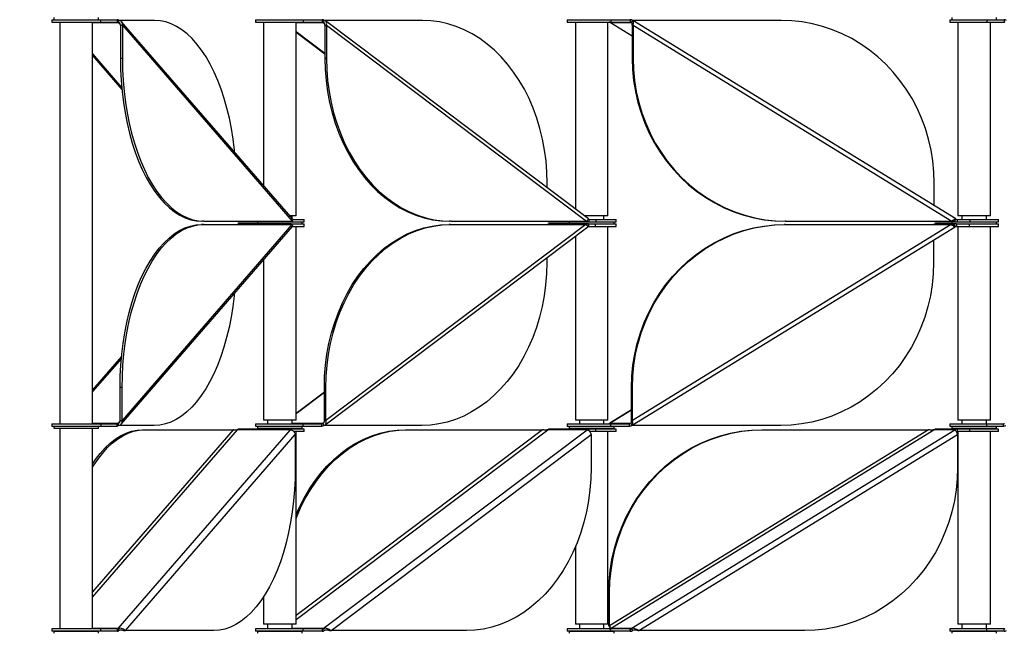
# Model space of a CAD drawing. Header units: millimetres. Extents: x 5 to 415, y 2 to 292.
# Tile 7 of 82: x 74 to 98, y 165 to 180. Entities that reach past the tile are written whole.
import ezdxf

# ---------------------------------------------------------------- set-up
doc = ezdxf.new("R2010")
doc.units = ezdxf.units.MM
doc.layers.add('CONTORNI', color=7, linetype='Continuous', lineweight=35)
doc.styles.add('SLDTEXTSTYLE1', font='TXT', dxfattribs={"width": 0.7})
doc.dimstyles.new('SLDDIMSTYLE0', dxfattribs={"dimtxt": 3.351389, "dimasz": 2, "dimexe": 0, "dimexo": 0.0625, "dimgap": 0.837847, "dimtad": 1, "dimdec": 1, "dimlfac": 20, "dimrnd": 1e-09, "dimzin": 12, "dimdsep": 46, "dimtxsty": 'SLDTEXTSTYLE1', "dimsah": 1, "dimcen": 0.09, "dimadec": 0, "dimazin": 3, "dimtfac": 1, "dimtdec": 1, "dimtofl": 0, "dimtmove": 0, "dimatfit": 3, "dimfxl": 0, "dimfrac": 2, "dimtolj": 1, "dimtzin": 12, "dimarcsym": 0})

# ---------------------------------------------------------------- blocks, each defined once
blk = doc.blocks.new('_D')
at = {"layer": 'CONTORNI', "color": 7}
for p, q in [((74.138, 245.707), (62.013, 245.707)), ((63.013, 245.707), (63.013, 153.892)), ((72.013, 153.892), (62.013, 153.892))]:
    blk.add_line(p, q, dxfattribs=at)
for points in [[(63.013, 245.707), (62.763, 243.707), (63.263, 243.707)], [(63.013, 153.892), (63.263, 155.892), (62.763, 155.892)]]:
    blk.add_solid(points, dxfattribs=at)
at = {"layer": 'CONTORNI', "color": 7, "insert": (59.602, 195.488), "char_height": 2.6458, "attachment_point": 1, "rotation": 90, "style": 'SLDTEXTSTYLE1'}
blk.add_mtext('1836,3', dxfattribs=at)

msp = doc.modelspace()

# ---------------------------------------------------------------- linework, layer by layer
at = {"color": 7, "linetype": 'Continuous', "lineweight": 25}
for p, q in [((74.9131, 180.2396), (74.9131, 180.1796)), ((74.9131, 180.2396), (76.1131, 180.2396)), ((74.9631, 180.2896), (74.9631, 180.2396)), ((76.0631, 180.2396), (76.0631, 180.2896)), ((76.1131, 180.1796), (76.1131, 180.2396)), ((76.1131, 180.2396), (76.5209, 180.2396)), ((76.5209, 180.2396), (76.5209, 180.1796)), ((76.5297, 180.2396), (76.5209, 180.2396)), ((76.5297, 180.2396), (76.5297, 180.1796)), ((79.9151, 180.2396), (79.9151, 180.1796)), ((79.9151, 180.2396), (81.0845, 180.2396)), ((81.0845, 180.2396), (81.0845, 180.1796)), ((81.0845, 180.2396), (81.5529, 180.2396)), ((81.5529, 180.2396), (81.5529, 180.1796)), ((81.5594, 180.2396), (81.5529, 180.2396)), ((81.5594, 180.2396), (81.5594, 180.1796)), ((87.5765, 180.2396), (87.5765, 180.1796)), ((87.5765, 180.2396), (88.6469, 180.2396)), ((88.6469, 180.2396), (88.6469, 180.1796)), ((88.6469, 180.2396), (89.114, 180.2396)), ((89.1192, 180.2396), (89.1192, 180.1796)), ((89.1226, 180.2396), (89.1192, 180.2396)), ((89.1226, 180.2396), (89.1226, 180.1796)), ((96.9737, 180.2396), (96.9737, 180.1796)), ((96.9737, 180.2396), (97.8884, 180.2396)), ((97.0237, 180.2896), (97.0237, 180.2396)), ((97.8884, 180.2396), (97.8884, 180.1796)), ((97.8884, 180.2396), (98.3076, 180.2396)), ((98.1237, 180.2396), (98.1237, 180.2896)), ((98.3076, 180.2396), (98.3076, 180.1796)), ((74.9131, 180.1796), (76.1131, 180.1796)), ((75.1131, 180.1796), (75.1131, 170.3147)), ((75.9131, 170.3147), (75.9131, 180.1796)), ((75.9131, 180.1716), (76.5447, 180.1716)), ((76.1131, 180.1796), (76.5209, 180.1796)), ((76.5297, 180.1796), (76.5209, 180.1796)), ((76.5597, 180.2235), (76.5447, 180.1716)), ((76.5447, 180.1716), (76.596, 180.1124)), ((77.4388, 180.2235), (76.5597, 180.2235)), ((76.5966, 180.1023), (76.6486, 180.1023)), ((76.5966, 180.1023), (76.5966, 179.2882)), ((80.8307, 175.3384), (76.6272, 180.1903)), ((76.6486, 180.1023), (80.8193, 175.2882)), ((76.6486, 180.1023), (76.6486, 179.2882)), ((79.9151, 180.1796), (81.0845, 180.1796)), ((80.1151, 180.1796), (80.1151, 176.1644)), ((80.9151, 175.4221), (80.9151, 180.1796)), ((80.9151, 180.1716), (81.5824, 180.1716)), ((81.0845, 180.1796), (81.5529, 180.1796)), ((81.5594, 180.1796), (81.5529, 180.1796)), ((81.6053, 180.2235), (81.5824, 180.1716)), ((81.5824, 180.1716), (81.6133, 180.1482)), ((84.0184, 180.2235), (81.6053, 180.2235)), ((81.6209, 180.1023), (81.6595, 180.1023)), ((81.6209, 180.1023), (81.6209, 179.2882)), ((88.0944, 175.3452), (81.6374, 180.211)), ((81.6595, 180.1023), (88.0477, 175.2882)), ((81.6595, 180.1023), (81.6595, 179.2882)), ((87.5765, 180.1796), (88.6469, 180.1796)), ((87.7765, 180.1796), (87.7765, 175.5847)), ((88.5765, 175.4221), (88.5765, 180.1796)), ((88.6379, 180.1716), (89.1508, 180.1716)), ((88.6425, 180.1694), (88.6379, 180.1716)), ((88.6379, 180.1716), (89.1713, 179.8438)), ((88.6411, 180.1673), (89.1713, 179.8415)), ((88.6469, 180.1796), (89.114, 180.1796)), ((89.1226, 180.1796), (89.1192, 180.1796)), ((89.179, 180.2235), (89.1508, 180.1716)), ((89.1508, 180.1716), (89.159, 180.1666)), ((89.1713, 180.1023), (89.1919, 180.1023)), ((89.1713, 180.1023), (89.1713, 179.2882)), ((92.8351, 180.2235), (89.179, 180.2235)), ((97.1241, 175.3444), (89.1887, 180.2199)), ((89.1919, 180.1023), (97.0274, 175.2882)), ((89.1919, 180.1023), (89.1919, 179.2882)), ((96.9737, 180.1796), (97.8884, 180.1796)), ((97.1737, 180.1796), (97.1737, 175.4221)), ((97.8884, 180.1796), (98.3076, 180.1796)), ((97.9737, 175.4221), (97.9737, 180.1796)), ((80.9151, 179.9479), (81.6209, 179.416)), ((80.9151, 179.9362), (81.6209, 179.4043)), ((75.9131, 179.4013), (76.6286, 178.5754)), ((75.9131, 179.3566), (76.6334, 178.5253)), ((76.6486, 179.2882), (76.5966, 179.2882)), ((81.6595, 179.2882), (81.6209, 179.2882)), ((89.1919, 179.2882), (89.1713, 179.2882)), ((87.083, 176.1074), (87.083, 176.2235)), ((96.5939, 175.6702), (96.5939, 176.2235)), ((80.8673, 175.4221), (80.7581, 175.4221)), ((80.8151, 175.3564), (80.8151, 175.4221)), ((80.9151, 175.4221), (80.8673, 175.4221)), ((88.5287, 175.4221), (87.9923, 175.4221)), ((88.4765, 175.3321), (88.4765, 175.4221)), ((88.5765, 175.4221), (88.5287, 175.4221)), ((97.9259, 175.4221), (97.1737, 175.4221)), ((97.2737, 175.4221), (97.2737, 175.3321)), ((97.8737, 175.3321), (97.8737, 175.4221)), ((97.9737, 175.4221), (97.9259, 175.4221)), ((76.6191, 170.304), (80.8226, 175.1559)), ((80.8113, 175.2061), (76.6405, 170.392)), ((78.6413, 175.2061), (78.5894, 175.2061)), ((78.6494, 175.2882), (78.5974, 175.2882)), ((78.6413, 175.2061), (80.8113, 175.2061)), ((78.6494, 175.2882), (80.8193, 175.2882)), ((79.4985, 175.2222), (79.5073, 175.2222)), ((79.5066, 175.2721), (80.8054, 175.2721)), ((80.7887, 175.2222), (79.5073, 175.2222)), ((79.9651, 175.2721), (79.9651, 175.2222)), ((80.7887, 175.2222), (80.7974, 175.2222)), ((80.7974, 175.2222), (80.7974, 175.2061)), ((80.8, 175.2222), (81.1151, 175.2222)), ((80.8, 175.2222), (80.8, 175.2061)), ((80.8054, 175.2882), (80.8054, 175.2721)), ((80.8054, 175.2721), (80.8113, 175.2721)), ((80.8113, 175.2882), (80.8113, 175.2721)), ((80.8113, 175.2721), (81.1151, 175.2721)), ((80.8244, 175.1622), (81.1151, 175.1622)), ((80.8322, 175.3321), (81.1151, 175.3321)), ((80.9151, 170.4047), (80.9151, 175.1622)), ((81.0651, 175.2222), (81.0651, 175.2721)), ((81.1151, 175.2721), (81.1151, 175.3321)), ((81.1151, 175.1622), (81.1151, 175.2222)), ((81.6251, 170.2832), (88.082, 175.1491)), ((88.0354, 175.2061), (81.6472, 170.392)), ((84.7117, 175.2061), (84.6732, 175.2061)), ((84.724, 175.2882), (84.6855, 175.2882)), ((84.7117, 175.2061), (88.0354, 175.2061)), ((84.724, 175.2882), (88.0477, 175.2882)), ((87.1322, 175.2222), (87.1387, 175.2222)), ((88.0897, 175.2222), (87.1387, 175.2222)), ((87.1445, 175.2721), (88.1085, 175.2721)), ((87.6265, 175.2721), (87.6265, 175.2222)), ((88.0502, 175.2061), (88.0421, 175.1999)), ((88.0621, 175.1792), (88.0502, 175.2061)), ((88.0544, 175.2944), (88.0626, 175.2882)), ((88.0626, 175.2882), (88.0575, 175.2963)), ((88.0626, 175.2882), (88.0745, 175.3151)), ((88.0897, 175.2222), (88.0962, 175.2222)), ((88.0962, 175.2222), (88.0962, 175.1622)), ((88.0962, 175.2222), (88.2637, 175.2222)), ((88.0962, 175.1622), (88.2637, 175.1622)), ((88.1085, 175.3321), (88.1085, 175.2721)), ((88.1085, 175.3321), (88.2764, 175.3321)), ((88.1085, 175.2721), (88.2764, 175.2721)), ((88.2637, 175.2222), (88.2637, 175.1622)), ((88.2637, 175.2222), (88.7765, 175.2222)), ((88.2637, 175.1622), (88.7765, 175.1622)), ((88.2764, 175.3321), (88.2764, 175.2721)), ((88.2764, 175.3321), (88.7765, 175.3321)), ((88.2764, 175.2721), (88.7765, 175.2721)), ((88.5765, 170.4047), (88.5765, 175.1622)), ((88.7265, 175.2222), (88.7265, 175.2721)), ((88.7765, 175.2721), (88.7765, 175.3321)), ((88.7765, 175.1622), (88.7765, 175.2222)), ((89.1736, 170.2744), (97.109, 175.1499)), ((97.0123, 175.2061), (89.1768, 170.392)), ((92.9356, 175.2061), (92.9151, 175.2061)), ((92.9507, 175.2882), (92.9302, 175.2882)), ((92.9356, 175.2061), (97.0123, 175.2061)), ((92.9507, 175.2882), (97.0274, 175.2882)), ((96.6275, 175.2222), (96.631, 175.2222)), ((97.137, 175.2222), (96.631, 175.2222)), ((96.6426, 175.2721), (97.1556, 175.2721)), ((97.0841, 175.2061), (97.0153, 175.2061)), ((97.0237, 175.2721), (97.0237, 175.2222)), ((97.0274, 175.2882), (97.0992, 175.2882)), ((97.0841, 175.2061), (97.0695, 175.1971)), ((97.1123, 175.1541), (97.0841, 175.2061)), ((97.0859, 175.2964), (97.0992, 175.2882)), ((97.0992, 175.2882), (97.1274, 175.3402)), ((97.137, 175.2222), (97.1405, 175.2222)), ((97.1405, 175.2222), (97.1405, 175.1622)), ((97.1405, 175.1622), (97.4526, 175.1622)), ((97.1425, 175.2222), (97.4526, 175.2222)), ((97.1556, 175.3321), (97.1556, 175.2721)), ((97.1556, 175.3321), (97.4652, 175.3321)), ((97.1556, 175.2721), (97.4652, 175.2721)), ((97.1737, 175.1622), (97.1737, 170.4047)), ((97.4526, 175.2222), (97.4526, 175.1622)), ((97.4526, 175.2222), (98.1737, 175.2222)), ((97.4526, 175.1622), (98.1737, 175.1622)), ((97.4652, 175.3321), (97.4652, 175.2721)), ((97.4652, 175.3321), (98.1737, 175.3321)), ((97.4652, 175.2721), (98.1737, 175.2721)), ((97.9737, 170.4047), (97.9737, 175.1622)), ((98.1237, 175.2222), (98.1237, 175.2721)), ((98.1737, 175.2721), (98.1737, 175.3321)), ((98.1737, 175.1622), (98.1737, 175.2222)), ((87.7765, 174.9188), (87.7765, 170.4047)), ((96.5788, 174.8241), (96.5788, 174.2708)), ((80.1151, 174.3392), (80.1151, 170.4047)), ((87.0707, 174.3869), (87.0707, 174.2708)), ((76.6253, 171.969), (75.9131, 171.147)), ((76.6206, 171.9189), (75.9131, 171.1023)), ((76.6405, 171.2061), (76.5886, 171.2061)), ((76.5886, 170.392), (76.5886, 171.2061)), ((76.6405, 170.392), (76.6405, 171.2061)), ((81.6086, 171.0899), (80.9151, 170.5673)), ((81.6086, 171.0782), (80.9151, 170.5556)), ((81.6472, 171.2061), (81.6086, 171.2061)), ((81.6086, 170.392), (81.6086, 171.2061)), ((81.6472, 170.392), (81.6472, 171.2061)), ((89.1768, 171.2061), (89.1562, 171.2061)), ((89.1562, 170.392), (89.1562, 171.2061)), ((89.1768, 170.392), (89.1768, 171.2061)), ((89.1562, 170.6505), (88.6228, 170.3227)), ((89.1562, 170.6527), (88.626, 170.327)), ((74.9131, 170.3147), (74.9131, 170.2547)), ((74.9131, 170.3147), (76.1131, 170.3147)), ((76.5366, 170.3227), (75.9131, 170.3227)), ((76.1131, 170.3147), (76.1131, 170.2547)), ((76.1131, 170.3147), (76.5216, 170.3147)), ((76.5216, 170.2547), (76.5216, 170.3147)), ((76.5887, 170.3828), (76.5366, 170.3227)), ((76.5366, 170.3227), (76.5516, 170.2708)), ((76.5886, 170.392), (76.6405, 170.392)), ((79.9151, 170.3147), (79.9151, 170.2547)), ((79.9151, 170.3147), (81.0803, 170.3147)), ((80.5732, 170.4047), (80.1151, 170.4047)), ((80.2151, 170.4047), (80.2151, 170.3147)), ((80.9151, 170.4047), (80.5732, 170.4047)), ((80.8151, 170.3147), (80.8151, 170.4047)), ((81.57, 170.3227), (80.8151, 170.3227)), ((81.0803, 170.3147), (81.0803, 170.2547)), ((81.0803, 170.3147), (81.5471, 170.3147)), ((81.5471, 170.2547), (81.5471, 170.3147)), ((81.6014, 170.3464), (81.57, 170.3227)), ((81.57, 170.3227), (81.593, 170.2708)), ((81.6086, 170.392), (81.6472, 170.392)), ((87.5765, 170.3147), (87.5765, 170.2547)), ((87.5765, 170.3147), (88.6388, 170.3147)), ((88.2346, 170.4047), (87.7765, 170.4047)), ((87.8765, 170.4047), (87.8765, 170.3147)), ((88.5765, 170.4047), (88.2346, 170.4047)), ((88.4765, 170.3147), (88.4765, 170.4047)), ((88.6228, 170.3227), (88.6272, 170.3251)), ((89.1357, 170.3227), (88.6228, 170.3227)), ((88.6388, 170.3147), (88.6388, 170.2547)), ((88.6388, 170.3147), (89.1075, 170.3147)), ((89.1075, 170.2547), (89.1075, 170.3147)), ((89.1476, 170.33), (89.1357, 170.3227)), ((89.1357, 170.3227), (89.1639, 170.2708)), ((89.1562, 170.392), (89.1768, 170.392)), ((96.9737, 170.3147), (96.9737, 170.2547)), ((96.9737, 170.3147), (97.8774, 170.3147)), ((97.6318, 170.4047), (97.1737, 170.4047)), ((97.2737, 170.4047), (97.2737, 170.3147)), ((97.9737, 170.4047), (97.6318, 170.4047)), ((97.8737, 170.3147), (97.8737, 170.4047)), ((97.8774, 170.3147), (97.8774, 170.2547)), ((97.8774, 170.3147), (98.2915, 170.3147)), ((98.2915, 170.2547), (98.2915, 170.3147)), ((74.9131, 170.2547), (76.1131, 170.2547)), ((74.9631, 170.2547), (74.9631, 170.2047)), ((74.9631, 170.2047), (76.053, 170.2047)), ((75.1131, 170.2047), (75.1131, 165.2746)), ((75.9131, 165.2746), (75.9131, 170.2047)), ((75.9131, 166.0529), (79.4766, 170.166)), ((79.3646, 170.166), (75.9131, 166.1822)), ((76.053, 170.2047), (76.0631, 170.2047)), ((76.0631, 170.2047), (76.0631, 170.2547)), ((76.1131, 170.2547), (76.5216, 170.2547)), ((76.5447, 165.2827), (80.7754, 170.166)), ((77.4308, 170.2708), (76.5516, 170.2708)), ((77.1427, 170.166), (77.1946, 170.166)), ((77.1946, 170.166), (79.3646, 170.166)), ((80.7754, 170.166), (79.4766, 170.166)), ((80.8054, 170.1821), (79.5066, 170.1821)), ((79.9151, 170.2547), (81.0803, 170.2547)), ((79.9651, 170.2547), (79.9651, 170.2047)), ((79.9651, 170.2047), (80.9865, 170.2047)), ((80.1151, 170.2047), (80.1151, 170.1821)), ((80.8054, 170.1821), (80.8054, 170.1572)), ((80.8113, 170.1821), (80.8054, 170.1821)), ((81.1151, 170.1821), (80.8113, 170.1821)), ((80.8113, 170.1546), (80.8113, 170.1821)), ((81.1151, 170.1221), (80.8533, 170.1221)), ((80.9151, 170.1821), (80.9151, 170.2047)), ((80.9151, 165.5063), (87.0985, 170.166)), ((86.968, 170.166), (80.9151, 165.6046)), ((80.9151, 165.3871), (80.9151, 170.1221)), ((80.9865, 170.2047), (81.0651, 170.2047)), ((81.0651, 170.2047), (81.0651, 170.2547)), ((81.0803, 170.2547), (81.5471, 170.2547)), ((81.1151, 170.1221), (81.1151, 170.1821)), ((81.5824, 165.2827), (88.0626, 170.166)), ((84.0061, 170.2708), (81.593, 170.2708)), ((83.6058, 170.166), (83.6444, 170.166)), ((83.6444, 170.166), (86.968, 170.166)), ((88.0626, 170.166), (87.0985, 170.166)), ((88.1085, 170.1821), (87.1445, 170.1821)), ((87.5765, 170.2547), (88.6388, 170.2547)), ((87.6265, 170.2547), (87.6265, 170.2047)), ((87.6265, 170.2047), (88.5226, 170.2047)), ((87.7765, 170.2047), (87.7765, 170.1821)), ((88.1085, 170.1821), (88.1085, 170.1377)), ((88.2764, 170.1821), (88.1085, 170.1821)), ((88.2764, 170.1221), (88.1184, 170.1221)), ((88.2764, 170.1221), (88.2764, 170.1821)), ((88.7765, 170.1821), (88.2764, 170.1821)), ((88.7765, 170.1221), (88.2764, 170.1221)), ((88.5226, 170.2047), (88.7265, 170.2047)), ((88.5765, 170.1821), (88.5765, 170.2047)), ((88.5765, 165.3871), (88.5765, 170.1221)), ((96.453, 170.166), (88.6174, 165.352)), ((88.6379, 165.2827), (96.5863, 170.166)), ((88.6388, 170.2547), (89.1075, 170.2547)), ((88.7265, 170.2047), (88.7265, 170.2547)), ((88.7765, 170.1221), (88.7765, 170.1821)), ((89.1508, 165.2827), (97.0992, 170.166)), ((92.8199, 170.2708), (89.1639, 170.2708)), ((92.3557, 170.166), (92.3763, 170.166)), ((92.3763, 170.166), (96.453, 170.166)), ((97.0992, 170.166), (96.5863, 170.166)), ((97.1556, 170.1821), (96.6426, 170.1821)), ((96.9737, 170.2547), (97.8774, 170.2547)), ((97.0237, 170.2547), (97.0237, 170.2047)), ((97.0237, 170.2047), (97.7528, 170.2047)), ((97.1556, 170.1821), (97.1556, 170.1221)), ((97.4652, 170.1821), (97.1556, 170.1821)), ((97.4652, 170.1221), (97.1556, 170.1221)), ((97.1737, 170.2047), (97.1737, 170.1821)), ((97.1737, 170.1221), (97.1737, 165.3871)), ((97.4652, 170.1221), (97.4652, 170.1821)), ((98.1737, 170.1821), (97.4652, 170.1821)), ((98.1737, 170.1221), (97.4652, 170.1221)), ((97.7528, 170.2047), (98.1237, 170.2047)), ((97.8774, 170.2547), (98.2915, 170.2547)), ((97.9737, 170.1821), (97.9737, 170.2047)), ((97.9737, 165.3871), (97.9737, 170.1221)), ((98.1237, 170.2047), (98.1237, 170.2547)), ((98.1737, 170.1221), (98.1737, 170.1821)), ((76.7236, 165.2307), (80.8944, 170.0448)), ((80.8944, 170.0448), (80.8944, 169.2307)), ((81.7744, 165.2307), (88.1627, 170.0448)), ((88.1627, 170.0448), (88.1627, 169.2307)), ((89.3328, 165.2307), (97.1684, 170.0448)), ((97.1684, 170.0448), (97.1684, 169.2307)), ((87.7765, 167.2869), (87.7765, 165.3871)), ((80.1151, 166.0627), (80.1151, 165.3871)), ((88.5969, 166.166), (88.6174, 166.166)), ((88.5969, 165.352), (88.5969, 166.166)), ((88.6174, 165.352), (88.6174, 166.166)), ((74.9131, 165.2746), (74.9131, 165.2146)), ((76.1131, 165.2746), (74.9131, 165.2746)), ((76.5447, 165.2827), (75.9131, 165.2827)), ((76.1131, 165.2146), (76.1131, 165.2746)), ((76.5209, 165.2746), (76.1131, 165.2746)), ((76.5209, 165.2746), (76.5209, 165.2146)), ((76.5209, 165.2746), (76.5297, 165.2746)), ((76.5297, 165.2146), (76.5297, 165.2746)), ((76.5447, 165.2827), (76.5597, 165.2307)), ((76.6717, 165.2307), (76.7236, 165.2307)), ((78.8936, 165.2307), (76.7236, 165.2307)), ((79.9151, 165.2746), (79.9151, 165.2146)), ((81.0845, 165.2746), (79.9151, 165.2746)), ((80.7672, 165.3871), (80.1151, 165.3871)), ((80.2151, 165.3871), (80.2151, 165.2746)), ((80.9151, 165.3871), (80.7672, 165.3871)), ((80.8151, 165.2746), (80.8151, 165.3871)), ((81.5824, 165.2827), (80.8151, 165.2827)), ((81.0845, 165.2146), (81.0845, 165.2746)), ((81.5529, 165.2746), (81.0845, 165.2746)), ((81.5529, 165.2746), (81.5529, 165.2146)), ((81.5529, 165.2746), (81.5594, 165.2746)), ((81.5594, 165.2146), (81.5594, 165.2746)), ((81.5824, 165.2827), (81.6053, 165.2307)), ((81.7358, 165.2307), (81.7744, 165.2307)), ((85.0981, 165.2307), (81.7744, 165.2307)), ((87.5765, 165.2746), (87.5765, 165.2146)), ((88.6469, 165.2746), (87.5765, 165.2746)), ((88.4287, 165.3871), (87.7765, 165.3871)), ((87.8765, 165.3871), (87.8765, 165.2746)), ((88.5765, 165.3871), (88.4287, 165.3871)), ((88.4765, 165.2746), (88.4765, 165.3871)), ((88.6174, 165.352), (88.5969, 165.352)), ((89.1508, 165.2827), (88.6379, 165.2827)), ((88.6469, 165.2146), (88.6469, 165.2746)), ((89.1153, 165.2746), (88.6469, 165.2746)), ((89.1192, 165.2746), (89.1192, 165.2146)), ((89.1192, 165.2746), (89.1226, 165.2746)), ((89.1226, 165.2146), (89.1226, 165.2746)), ((89.1508, 165.2827), (89.179, 165.2307)), ((89.3123, 165.2307), (89.3328, 165.2307)), ((93.4095, 165.2307), (89.3328, 165.2307)), ((96.9737, 165.2746), (96.9737, 165.2146)), ((97.8884, 165.2746), (96.9737, 165.2746)), ((97.8258, 165.3871), (97.1737, 165.3871)), ((97.2737, 165.3871), (97.2737, 165.2746)), ((97.9737, 165.3871), (97.8258, 165.3871)), ((97.8737, 165.2746), (97.8737, 165.3871)), ((97.8884, 165.2146), (97.8884, 165.2746)), ((98.3076, 165.2746), (97.8884, 165.2746)), ((98.3076, 165.2146), (98.3076, 165.2746)), ((76.1131, 165.2146), (74.9131, 165.2146)), ((74.9631, 165.2146), (74.9631, 165.1646)), ((74.9631, 165.2146), (75.6484, 165.2146)), ((75.2131, 165.2146), (75.2131, 165.2146)), ((75.6484, 165.2146), (76.0631, 165.2146)), ((75.8131, 165.2146), (75.8131, 165.2146)), ((76.0631, 165.1646), (76.0631, 165.2146)), ((76.5209, 165.2146), (76.1131, 165.2146)), ((76.5209, 165.2146), (76.5297, 165.2146)), ((81.0845, 165.2146), (79.9151, 165.2146)), ((79.9651, 165.2146), (79.9651, 165.1646)), ((79.9651, 165.2146), (80.4599, 165.2146)), ((80.1151, 165.2146), (80.1151, 165.2146)), ((80.4599, 165.2146), (81.0651, 165.2146)), ((80.9151, 165.2146), (80.9151, 165.2146)), ((81.0651, 165.1646), (81.0651, 165.2146)), ((81.5529, 165.2146), (81.0845, 165.2146)), ((81.5529, 165.2146), (81.5594, 165.2146)), ((88.6469, 165.2146), (87.5765, 165.2146)), ((87.6265, 165.2146), (87.6265, 165.1646)), ((87.6265, 165.2146), (87.9375, 165.2146)), ((87.7765, 165.2146), (87.7765, 165.2146)), ((87.9375, 165.2146), (88.7265, 165.2146)), ((88.5765, 165.2146), (88.5765, 165.2146)), ((89.1153, 165.2146), (88.6469, 165.2146)), ((88.7265, 165.1646), (88.7265, 165.2146)), ((89.1192, 165.2146), (89.1226, 165.2146)), ((97.8884, 165.2146), (96.9737, 165.2146)), ((97.0237, 165.2146), (97.0237, 165.1646)), ((97.0237, 165.2146), (97.1797, 165.2146)), ((97.1737, 165.2146), (97.1737, 165.2146)), ((97.1797, 165.2146), (98.1237, 165.2146)), ((98.3076, 165.2146), (97.8884, 165.2146)), ((97.9737, 165.2146), (97.9737, 165.2146)), ((98.1237, 165.1646), (98.1237, 165.2146))]:
    msp.add_line(p, q, dxfattribs=at)
at = {"color": 7, "linetype": 'Continuous', "lineweight": 25, "flags": 128}
for points in [[(79.4029, 176.9864), (79.3978, 177.0373), (79.3654, 177.3027), (79.3241, 177.563), (79.274, 177.8171), (79.2153, 178.0638), (79.1483, 178.3019), (79.0734, 178.5302), (78.9909, 178.7479), (78.9011, 178.9537), (78.8045, 179.1469), (78.7015, 179.3264), (78.5926, 179.4914), (78.4784, 179.6412), (78.3593, 179.7751), (78.236, 179.8924), (78.1089, 179.9926), (77.9786, 180.0752), (77.8459, 180.1399), (77.7113, 180.1863), (77.5754, 180.2142), (77.4388, 180.2235)], [(87.083, 176.2235), (87.0758, 176.4965), (87.0544, 176.7682), (87.0189, 177.0373), (86.9693, 177.3027), (86.906, 177.563), (86.8293, 177.8171), (86.7394, 178.0638), (86.6368, 178.3019), (86.5221, 178.5302), (86.3956, 178.7479), (86.2581, 178.9537), (86.1101, 179.1469), (85.9524, 179.3264), (85.7857, 179.4914), (85.6107, 179.6412), (85.4283, 179.7751), (85.2393, 179.8924), (85.0447, 179.9926), (84.8452, 180.0752), (84.6419, 180.1399), (84.4357, 180.1863), (84.2275, 180.2142), (84.0184, 180.2235)], [(96.5939, 176.2235), (96.5852, 176.4965), (96.5589, 176.7682), (96.5153, 177.0373), (96.4545, 177.3027), (96.3769, 177.563), (96.2827, 177.8171), (96.1725, 178.0638), (96.0467, 178.3019), (95.9059, 178.5302), (95.7509, 178.7479), (95.5822, 178.9537), (95.4007, 179.1469), (95.2072, 179.3264), (95.0027, 179.4914), (94.7881, 179.6412), (94.5644, 179.7751), (94.3326, 179.8924), (94.0938, 179.9926), (93.8492, 180.0752), (93.5998, 180.1399), (93.3469, 180.1863), (93.0916, 180.2142), (92.8351, 180.2235)], [(76.5966, 179.2882), (76.6013, 179.0152), (76.6153, 178.7435), (76.6385, 178.4744), (76.6708, 178.209), (76.7121, 177.9487), (76.7623, 177.6946), (76.8209, 177.4479), (76.8879, 177.2099), (76.9628, 176.9815), (77.0454, 176.7638), (77.1352, 176.558), (77.2318, 176.3648), (77.3347, 176.1853), (77.4436, 176.0203), (77.5578, 175.8705), (77.6769, 175.7367), (77.8003, 175.6193), (77.9274, 175.5191), (78.0576, 175.4365), (78.1903, 175.3719), (78.325, 175.3254), (78.4609, 175.2975), (78.5974, 175.2882)], [(76.6486, 179.2882), (76.6532, 179.0152), (76.6672, 178.7435), (76.6904, 178.4744), (76.7228, 178.209), (76.7641, 177.9487), (76.8142, 177.6946), (76.8729, 177.4479), (76.9399, 177.2099), (77.0148, 176.9815), (77.0973, 176.7638), (77.1871, 176.558), (77.2837, 176.3648), (77.3867, 176.1853), (77.4955, 176.0203), (77.6098, 175.8705), (77.7289, 175.7367), (77.8522, 175.6193), (77.9793, 175.5191), (78.1096, 175.4365), (78.2423, 175.3719), (78.3769, 175.3254), (78.5128, 175.2975), (78.6494, 175.2882)], [(81.6209, 179.2882), (81.6281, 179.0152), (81.6495, 178.7435), (81.685, 178.4744), (81.7346, 178.209), (81.7979, 177.9487), (81.8746, 177.6946), (81.9645, 177.4479), (82.0671, 177.2099), (82.1818, 176.9815), (82.3083, 176.7638), (82.4458, 176.558), (82.5938, 176.3648), (82.7515, 176.1853), (82.9182, 176.0203), (83.0932, 175.8705), (83.2756, 175.7367), (83.4646, 175.6193), (83.6592, 175.5191), (83.8587, 175.4365), (84.062, 175.3719), (84.2682, 175.3254), (84.4763, 175.2975), (84.6855, 175.2882)], [(81.6595, 179.2882), (81.6666, 179.0152), (81.688, 178.7435), (81.7236, 178.4744), (81.7731, 178.209), (81.8364, 177.9487), (81.9132, 177.6946), (82.0031, 177.4479), (82.1056, 177.2099), (82.2204, 176.9815), (82.3468, 176.7638), (82.4843, 176.558), (82.6323, 176.3648), (82.79, 176.1853), (82.9568, 176.0203), (83.1317, 175.8705), (83.3141, 175.7367), (83.5031, 175.6193), (83.6978, 175.5191), (83.8972, 175.4365), (84.1005, 175.3719), (84.3067, 175.3254), (84.5149, 175.2975), (84.724, 175.2882)], [(89.1713, 179.2882), (89.1801, 179.0152), (89.2064, 178.7435), (89.25, 178.4744), (89.3107, 178.209), (89.3884, 177.9487), (89.4825, 177.6946), (89.5928, 177.4479), (89.7186, 177.2099), (89.8593, 176.9815), (90.0144, 176.7638), (90.1831, 176.558), (90.3646, 176.3648), (90.558, 176.1853), (90.7625, 176.0203), (90.9772, 175.8705), (91.2009, 175.7367), (91.4327, 175.6193), (91.6714, 175.5191), (91.9161, 175.4365), (92.1654, 175.3719), (92.4184, 175.3254), (92.6737, 175.2975), (92.9302, 175.2882)], [(89.1919, 179.2882), (89.2006, 179.0152), (89.2269, 178.7435), (89.2705, 178.4744), (89.3312, 178.209), (89.4089, 177.9487), (89.5031, 177.6946), (89.6133, 177.4479), (89.7391, 177.2099), (89.8798, 176.9815), (90.0349, 176.7638), (90.2036, 176.558), (90.3851, 176.3648), (90.5786, 176.1853), (90.7831, 176.0203), (90.9977, 175.8705), (91.2214, 175.7367), (91.4532, 175.6193), (91.692, 175.5191), (91.9366, 175.4365), (92.186, 175.3719), (92.4389, 175.3254), (92.6942, 175.2975), (92.9507, 175.2882)], [(76.5886, 171.2061), (76.5932, 171.4791), (76.6072, 171.7507), (76.6304, 172.0199), (76.6628, 172.2853), (76.7041, 172.5456), (76.7542, 172.7997), (76.8129, 173.0463), (76.8799, 173.2844), (76.9548, 173.5128), (77.0373, 173.7304), (77.1271, 173.9363), (77.2237, 174.1294), (77.3267, 174.3089), (77.4356, 174.474), (77.5498, 174.6238), (77.6689, 174.7576), (77.7922, 174.8749), (77.9193, 174.9751), (78.0496, 175.0578), (78.1823, 175.1224), (78.3169, 175.1688), (78.4528, 175.1968), (78.5894, 175.2061)], [(76.6405, 171.2061), (76.6452, 171.4791), (76.6592, 171.7507), (76.6824, 172.0199), (76.7147, 172.2853), (76.7561, 172.5456), (76.8062, 172.7997), (76.8649, 173.0463), (76.9318, 173.2844), (77.0067, 173.5128), (77.0893, 173.7304), (77.1791, 173.9363), (77.2757, 174.1294), (77.3786, 174.3089), (77.4875, 174.474), (77.6017, 174.6238), (77.7208, 174.7576), (77.8442, 174.8749), (77.9713, 174.9751), (78.1015, 175.0578), (78.2342, 175.1224), (78.3689, 175.1688), (78.5048, 175.1968), (78.6413, 175.2061)], [(81.6086, 171.2061), (81.6157, 171.4791), (81.6371, 171.7507), (81.6727, 172.0199), (81.7222, 172.2853), (81.7855, 172.5456), (81.8623, 172.7997), (81.9522, 173.0463), (82.0547, 173.2844), (82.1695, 173.5128), (82.2959, 173.7304), (82.4335, 173.9363), (82.5814, 174.1294), (82.7392, 174.3089), (82.9059, 174.474), (83.0809, 174.6238), (83.2633, 174.7576), (83.4522, 174.8749), (83.6469, 174.9751), (83.8464, 175.0578), (84.0497, 175.1224), (84.2559, 175.1688), (84.464, 175.1968), (84.6732, 175.2061)], [(81.6472, 171.2061), (81.6543, 171.4791), (81.6757, 171.7507), (81.7113, 172.0199), (81.7608, 172.2853), (81.8241, 172.5456), (81.9009, 172.7997), (81.9907, 173.0463), (82.0933, 173.2844), (82.2081, 173.5128), (82.3345, 173.7304), (82.472, 173.9363), (82.62, 174.1294), (82.7777, 174.3089), (82.9444, 174.474), (83.1194, 174.6238), (83.3018, 174.7576), (83.4908, 174.8749), (83.6855, 174.9751), (83.8849, 175.0578), (84.0882, 175.1224), (84.2944, 175.1688), (84.5026, 175.1968), (84.7117, 175.2061)], [(89.1562, 171.2061), (89.165, 171.4791), (89.1912, 171.7507), (89.2349, 172.0199), (89.2956, 172.2853), (89.3733, 172.5456), (89.4674, 172.7997), (89.5777, 173.0463), (89.7035, 173.2844), (89.8442, 173.5128), (89.9993, 173.7304), (90.168, 173.9363), (90.3495, 174.1294), (90.5429, 174.3089), (90.7474, 174.474), (90.9621, 174.6238), (91.1858, 174.7576), (91.4176, 174.8749), (91.6563, 174.9751), (91.901, 175.0578), (92.1503, 175.1224), (92.4033, 175.1688), (92.6586, 175.1968), (92.9151, 175.2061)], [(89.1768, 171.2061), (89.1855, 171.4791), (89.2118, 171.7507), (89.2554, 172.0199), (89.3161, 172.2853), (89.3938, 172.5456), (89.4879, 172.7997), (89.5982, 173.0463), (89.724, 173.2844), (89.8647, 173.5128), (90.0198, 173.7304), (90.1885, 173.9363), (90.37, 174.1294), (90.5634, 174.3089), (90.768, 174.474), (90.9826, 174.6238), (91.2063, 174.7576), (91.4381, 174.8749), (91.6769, 174.9751), (91.9215, 175.0578), (92.1709, 175.1224), (92.4238, 175.1688), (92.6791, 175.1968), (92.9356, 175.2061)], [(87.0707, 174.2708), (87.0635, 173.9978), (87.0421, 173.7261), (87.0066, 173.4569), (86.957, 173.1916), (86.8937, 172.9312), (86.8169, 172.6772), (86.7271, 172.4305), (86.6245, 172.1924), (86.5097, 171.964), (86.3833, 171.7464), (86.2458, 171.5405), (86.0978, 171.3474), (85.9401, 171.1679), (85.7734, 171.0029), (85.5984, 170.8531), (85.416, 170.7192), (85.227, 170.6019), (85.0323, 170.5017), (84.8329, 170.4191), (84.6296, 170.3544), (84.4234, 170.308), (84.2152, 170.2801), (84.0061, 170.2708)], [(96.5788, 174.2708), (96.5701, 173.9978), (96.5438, 173.7261), (96.5002, 173.4569), (96.4394, 173.1916), (96.3618, 172.9312), (96.2676, 172.6772), (96.1574, 172.4305), (96.0316, 172.1924), (95.8908, 171.964), (95.7357, 171.7464), (95.5671, 171.5405), (95.3856, 171.3474), (95.1921, 171.1679), (94.9876, 171.0029), (94.773, 170.8531), (94.5493, 170.7192), (94.3175, 170.6019), (94.0787, 170.5017), (93.8341, 170.4191), (93.5847, 170.3544), (93.3318, 170.308), (93.0765, 170.2801), (92.8199, 170.2708)], [(79.3948, 173.5078), (79.3897, 173.4569), (79.3574, 173.1916), (79.3161, 172.9312), (79.2659, 172.6772), (79.2073, 172.4305), (79.1403, 172.1924), (79.0654, 171.964), (78.9828, 171.7464), (78.893, 171.5405), (78.7964, 171.3474), (78.6935, 171.1679), (78.5846, 171.0029), (78.4704, 170.8531), (78.3513, 170.7192), (78.2279, 170.6019), (78.1008, 170.5017), (77.9706, 170.4191), (77.8379, 170.3544), (77.7032, 170.308), (77.5673, 170.2801), (77.4308, 170.2708)], [(75.9131, 169.2379), (75.932, 169.2689), (76.0408, 169.4339), (76.1551, 169.5837), (76.2741, 169.7176), (76.3975, 169.8349), (76.5246, 169.9351), (76.6548, 170.0177), (76.7876, 170.0824), (76.9222, 170.1288), (77.0581, 170.1567), (77.1946, 170.166)], [(75.9131, 169.3216), (75.9889, 169.4339), (76.1031, 169.5837), (76.2222, 169.7176), (76.3456, 169.8349), (76.4727, 169.9351), (76.6029, 170.0177), (76.7356, 170.0824), (76.8702, 170.1288), (77.0061, 170.1567), (77.1427, 170.166)], [(80.9151, 167.9853), (80.9234, 168.0063), (81.0259, 168.2444), (81.1407, 168.4728), (81.2671, 168.6904), (81.4047, 168.8962), (81.5526, 169.0894), (81.7103, 169.2689), (81.8771, 169.4339), (82.0521, 169.5837), (82.2345, 169.7176), (82.4234, 169.8349), (82.6181, 169.9351), (82.8175, 170.0177), (83.0208, 170.0824), (83.2271, 170.1288), (83.4352, 170.1567), (83.6444, 170.166)], [(80.9151, 168.0806), (80.9874, 168.2444), (81.1021, 168.4728), (81.2286, 168.6904), (81.3661, 168.8962), (81.5141, 169.0894), (81.6718, 169.2689), (81.8385, 169.4339), (82.0135, 169.5837), (82.1959, 169.7176), (82.3849, 169.8349), (82.5795, 169.9351), (82.779, 170.0177), (82.9823, 170.0824), (83.1885, 170.1288), (83.3967, 170.1567), (83.6058, 170.166)], [(88.5969, 166.166), (88.6056, 166.439), (88.6319, 166.7107), (88.6755, 166.9799), (88.7363, 167.2452), (88.8139, 167.5056), (88.9081, 167.7596), (89.0183, 168.0063), (89.1441, 168.2444), (89.2849, 168.4728), (89.4399, 168.6904), (89.6086, 168.8962), (89.7901, 169.0894), (89.9836, 169.2689), (90.1881, 169.4339), (90.4027, 169.5837), (90.6264, 169.7176), (90.8582, 169.8349), (91.097, 169.9351), (91.3416, 170.0177), (91.591, 170.0824), (91.8439, 170.1288), (92.0992, 170.1567), (92.3557, 170.166)], [(88.6174, 166.166), (88.6261, 166.439), (88.6524, 166.7107), (88.696, 166.9799), (88.7568, 167.2452), (88.8344, 167.5056), (88.9286, 167.7596), (89.0388, 168.0063), (89.1646, 168.2444), (89.3054, 168.4728), (89.4605, 168.6904), (89.6291, 168.8962), (89.8106, 169.0894), (90.0041, 169.2689), (90.2086, 169.4339), (90.4232, 169.5837), (90.6469, 169.7176), (90.8787, 169.8349), (91.1175, 169.9351), (91.3621, 170.0177), (91.6115, 170.0824), (91.8644, 170.1288), (92.1197, 170.1567), (92.3763, 170.166)], [(80.8944, 169.2307), (80.8897, 168.9577), (80.8757, 168.686), (80.8525, 168.4169), (80.8202, 168.1515), (80.7788, 167.8912), (80.7287, 167.6371), (80.67, 167.3905), (80.6031, 167.1524), (80.5281, 166.924), (80.4456, 166.7064), (80.3558, 166.5005), (80.2592, 166.3074), (80.1562, 166.1279), (80.0474, 165.9628), (79.9331, 165.813), (79.8141, 165.6792), (79.6907, 165.5619), (79.5636, 165.4617), (79.4334, 165.379), (79.3006, 165.3144), (79.166, 165.268), (79.0301, 165.24), (78.8936, 165.2307)], [(88.1627, 169.2307), (88.1555, 168.9577), (88.1341, 168.686), (88.0986, 168.4169), (88.049, 168.1515), (87.9857, 167.8912), (87.9089, 167.6371), (87.8191, 167.3905), (87.7165, 167.1524), (87.6018, 166.924), (87.4753, 166.7064), (87.3378, 166.5005), (87.1898, 166.3074), (87.0321, 166.1279), (86.8654, 165.9628), (86.6904, 165.813), (86.508, 165.6792), (86.319, 165.5619), (86.1244, 165.4617), (85.9249, 165.379), (85.7216, 165.3144), (85.5154, 165.268), (85.3072, 165.24), (85.0981, 165.2307)], [(97.1684, 169.2307), (97.1596, 168.9577), (97.1334, 168.686), (97.0898, 168.4169), (97.029, 168.1515), (96.9514, 167.8912), (96.8572, 167.6371), (96.747, 167.3905), (96.6212, 167.1524), (96.4804, 166.924), (96.3253, 166.7064), (96.1567, 166.5005), (95.9752, 166.3074), (95.7817, 166.1279), (95.5772, 165.9628), (95.3626, 165.813), (95.1389, 165.6792), (94.9071, 165.5619), (94.6683, 165.4617), (94.4237, 165.379), (94.1743, 165.3144), (93.9214, 165.268), (93.666, 165.24), (93.4095, 165.2307)]]:
    msp.add_lwpolyline(points, dxfattribs=at)
at = {"color": 7, "linetype": 'Continuous', "lineweight": 25}
for centre, radius, start, end in [((76.5272, 180.199), 0.0407, 37.0845, 86.56058), ((81.5585, 180.1633), 0.0763, 52.10594, 89.34065), ((89.1224, 180.132), 0.1076, 58.27815, 89.89215), ((98.3076, 180.1196), 0.12, 60, 90), ((76.5284, 180.1593), 0.0203, 37.0845, 86.56058), ((81.5589, 180.1415), 0.0381, 52.10594, 89.34065), ((88.6096, 180.1258), 0.0538, 58.27815, 89.89215), ((89.1225, 180.1258), 0.0538, 58.27815, 89.89215), ((98.3076, 180.1196), 0.06, 60, 90), ((79.501, 175.1816), 0.0407, 93.43942, 142.9155), ((79.509, 175.3127), 0.0407, 217.0845, 266.56058), ((80.7998, 175.1816), 0.0407, 93.43942, 142.9155), ((80.8079, 175.3127), 0.0407, 217.0845, 266.56058), ((87.1331, 175.1459), 0.0763, 90.65935, 127.89406), ((87.1454, 175.3484), 0.0763, 232.10594, 269.34065), ((88.0971, 175.1459), 0.0763, 90.65935, 127.89406), ((88.1094, 175.3484), 0.0763, 232.10594, 269.34065), ((88.0966, 175.124), 0.0381, 90.65935, 127.89406), ((88.109, 175.3702), 0.0381, 232.10594, 269.34065), ((96.6277, 175.1145), 0.1076, 90.10785, 121.72185), ((96.6428, 175.3797), 0.1076, 238.27815, 269.89215), ((97.1407, 175.1145), 0.1076, 90.10785, 121.72185), ((97.1558, 175.3797), 0.1076, 238.27815, 269.89215), ((97.1406, 175.1084), 0.0538, 90.10785, 121.72185), ((97.1557, 175.3859), 0.0538, 238.27815, 269.89215), ((76.5204, 170.335), 0.0203, 273.43942, 322.9155), ((81.5466, 170.3528), 0.0381, 270.65935, 307.89406), ((88.5945, 170.3685), 0.0538, 270.10785, 301.72185), ((89.1074, 170.3685), 0.0538, 270.10785, 301.72185), ((98.2915, 170.3747), 0.06, 270, 300), ((76.5192, 170.2953), 0.0407, 273.43942, 322.9155), ((79.509, 170.1415), 0.0407, 93.43942, 142.9155), ((80.8079, 170.1415), 0.0407, 93.43942, 142.9155), ((81.5462, 170.3309), 0.0763, 270.65935, 307.89406), ((87.1454, 170.1058), 0.0763, 90.65935, 127.89406), ((88.1094, 170.1058), 0.0763, 90.65935, 127.89406), ((89.1073, 170.3623), 0.1076, 270.10785, 301.72185), ((96.6428, 170.0745), 0.1076, 90.10785, 121.72185), ((97.1558, 170.0745), 0.1076, 90.10785, 121.72185), ((97.1556, 170.0687), 0.0534, 90.04307, 112.09917), ((98.2915, 170.3747), 0.12, 270, 300), ((76.5284, 165.2949), 0.0203, 273.43942, 322.9155), ((76.5272, 165.2552), 0.0407, 273.43942, 322.9155), ((81.5589, 165.3128), 0.0381, 270.65935, 307.89406), ((81.5585, 165.2909), 0.0763, 270.65935, 307.89406), ((88.6096, 165.3284), 0.0538, 270.10785, 301.72185), ((89.1225, 165.3284), 0.0538, 270.10785, 301.72185), ((89.1224, 165.3223), 0.1076, 270.10785, 301.72185), ((98.3076, 165.3346), 0.06, 270, 300), ((98.3076, 165.3346), 0.12, 270, 300)]:
    msp.add_arc(centre, radius, start, end, dxfattribs=at)
for points, knots in [([(76.5966, 180.1023), (76.5966, 180.1098), (76.5966, 180.1249), (76.5877, 180.1452), (76.573, 180.1609), (76.5573, 180.1688), (76.5473, 180.171), (76.5447, 180.1716)], [0, 0, 0, 0, 0.2289275, 0.457855, 0.686699, 0.9155428, 1, 1, 1, 1]), ([(76.6486, 180.1023), (76.6497, 180.1154), (76.652, 180.1417), (76.6394, 180.177), (76.6157, 180.2043), (76.5872, 180.2193), (76.5671, 180.2224), (76.5597, 180.2235)], [0, 0, 0, 0, 0.2182973, 0.4366061, 0.6549149, 0.8732236, 1, 1, 1, 1]), ([(81.6209, 180.1023), (81.6214, 180.1098), (81.6225, 180.1249), (81.6169, 180.1452), (81.6059, 180.1609), (81.5932, 180.1688), (81.5847, 180.171), (81.5824, 180.1716)], [0, 0, 0, 0, 0.2289275, 0.457855, 0.686699, 0.9155428, 1, 1, 1, 1]), ([(81.6595, 180.1023), (81.6622, 180.1154), (81.6676, 180.1417), (81.6628, 180.177), (81.648, 180.2043), (81.6273, 180.2193), (81.6112, 180.2224), (81.6053, 180.2235)], [0, 0, 0, 0, 0.2182973, 0.4366061, 0.6549149, 0.8732236, 1, 1, 1, 1]), ([(89.1713, 180.1023), (89.1723, 180.1098), (89.1742, 180.1249), (89.1726, 180.1452), (89.1667, 180.1609), (89.1586, 180.1688), (89.1525, 180.171), (89.1508, 180.1716)], [0, 0, 0, 0, 0.2289275, 0.457855, 0.686699, 0.9155428, 1, 1, 1, 1]), ([(89.1919, 180.1023), (89.1958, 180.1154), (89.2036, 180.1417), (89.2073, 180.177), (89.2032, 180.2043), (89.1927, 180.2193), (89.1827, 180.2224), (89.179, 180.2235)], [0, 0, 0, 0, 0.2182973, 0.4366061, 0.6549149, 0.8732236, 1, 1, 1, 1]), ([(80.8113, 175.2061), (80.8171, 175.1972), (80.8288, 175.1794), (80.8293, 175.1613), (80.8227, 175.1576), (80.8215, 175.157)], [0, 0, 0, 0, 0.4497301, 0.899761, 1, 1, 1, 1]), ([(80.8299, 175.3376), (80.8307, 175.3372), (80.8371, 175.334), (80.8373, 175.3161), (80.8254, 175.2977), (80.8193, 175.2882)], [0, 0, 0, 0, 0.0666406, 0.5168154, 1, 1, 1, 1]), ([(88.0354, 175.2061), (88.0459, 175.1969), (88.0669, 175.1785), (88.0808, 175.1585), (88.0849, 175.1476), (88.0819, 175.1493), (88.0818, 175.1494)], [0, 0, 0, 0, 0.3284044, 0.6570284, 0.9856535, 1, 1, 1, 1]), ([(88.045, 175.1983), (88.047, 175.1996), (88.0494, 175.2011), (88.0501, 175.2054), (88.0502, 175.2061)], [0, 0, 0, 0, 0.8500261, 1, 1, 1, 1]), ([(88.0942, 175.345), (88.0944, 175.3429), (88.0949, 175.3386), (88.0802, 175.3167), (88.0588, 175.2979), (88.0477, 175.2882)], [0, 0, 0, 0, 0.3186856, 0.6472949, 1, 1, 1, 1]), ([(97.0123, 175.2061), (97.0259, 175.1969), (97.0531, 175.1787), (97.0829, 175.1578), (97.1017, 175.1468), (97.106, 175.1506), (97.1077, 175.152)], [0, 0, 0, 0, 0.2770697, 0.5543248, 0.8315807, 1, 1, 1, 1]), ([(97.0223, 175.1994), (97.0249, 175.1988), (97.0404, 175.1952), (97.0614, 175.1938), (97.0771, 175.1994), (97.0834, 175.2054), (97.0841, 175.2061)], [0, 0, 0, 0, 0.0866623, 0.5177947, 0.948927, 1, 1, 1, 1]), ([(97.123, 175.3425), (97.1215, 175.3438), (97.1175, 175.3476), (97.0999, 175.3377), (97.0701, 175.317), (97.042, 175.298), (97.0274, 175.2882)], [0, 0, 0, 0, 0.1477526, 0.4250566, 0.7023614, 1, 1, 1, 1]), ([(97.0918, 175.2918), (97.0876, 175.2944), (97.077, 175.3011), (97.058, 175.2994), (97.0412, 175.2956), (97.0371, 175.2947)], [0, 0, 0, 0, 0.3268489, 0.8357856, 1, 1, 1, 1]), ([(76.5366, 170.3227), (76.5438, 170.3247), (76.5582, 170.3286), (76.575, 170.3428), (76.5859, 170.3615), (76.5893, 170.3789), (76.5887, 170.3892), (76.5886, 170.392)], [0, 0, 0, 0, 0.2289275, 0.457855, 0.686699, 0.9155428, 1, 1, 1, 1]), ([(76.5516, 170.2708), (76.5643, 170.2732), (76.5895, 170.2781), (76.619, 170.3004), (76.6379, 170.3313), (76.6441, 170.3637), (76.6415, 170.3844), (76.6405, 170.392)], [0, 0, 0, 0, 0.2182973, 0.4366061, 0.6549149, 0.8732236, 1, 1, 1, 1]), ([(81.57, 170.3227), (81.5761, 170.3247), (81.5883, 170.3286), (81.6012, 170.3428), (81.6086, 170.3615), (81.61, 170.3789), (81.6089, 170.3892), (81.6086, 170.392)], [0, 0, 0, 0, 0.2289275, 0.457855, 0.686699, 0.9155428, 1, 1, 1, 1]), ([(81.593, 170.2708), (81.603, 170.2732), (81.6229, 170.2781), (81.6431, 170.3004), (81.6536, 170.3313), (81.6537, 170.3637), (81.6489, 170.3844), (81.6472, 170.392)], [0, 0, 0, 0, 0.2182973, 0.4366061, 0.6549149, 0.8732236, 1, 1, 1, 1]), ([(89.1417, 170.3264), (89.1437, 170.3274), (89.15, 170.3306), (89.1558, 170.3429), (89.159, 170.3614), (89.1582, 170.3789), (89.1566, 170.3892), (89.1562, 170.392)], [0, 0, 0, 0, 0.1291888, 0.3877282, 0.6461733, 0.9046182, 1, 1, 1, 1]), ([(89.1727, 170.2759), (89.1755, 170.2772), (89.1842, 170.2812), (89.1906, 170.3007), (89.1915, 170.3313), (89.1856, 170.3637), (89.1791, 170.3844), (89.1768, 170.392)], [0, 0, 0, 0, 0.1171635, 0.3637163, 0.6102691, 0.8568217, 1, 1, 1, 1]), ([(79.4766, 170.166), (79.4627, 170.1618), (79.4349, 170.1533), (79.3952, 170.1559), (79.3738, 170.1621), (79.3655, 170.1657), (79.3646, 170.166)], [0, 0, 0, 0, 0.3201967, 0.6410914, 0.961986, 1, 1, 1, 1]), ([(80.7754, 170.166), (80.7866, 170.1636), (80.8088, 170.1587), (80.8424, 170.1364), (80.8705, 170.1055), (80.8878, 170.0731), (80.8926, 170.0524), (80.8944, 170.0448)], [0, 0, 0, 0, 0.2182973, 0.4366061, 0.6549149, 0.8732236, 1, 1, 1, 1]), ([(87.0985, 170.166), (87.0841, 170.1618), (87.0553, 170.1533), (87.0101, 170.1559), (86.982, 170.1621), (86.9694, 170.1657), (86.968, 170.166)], [0, 0, 0, 0, 0.3201967, 0.6410914, 0.961986, 1, 1, 1, 1]), ([(88.0626, 170.166), (88.0702, 170.1636), (88.0856, 170.1587), (88.1121, 170.1364), (88.1366, 170.1055), (88.1538, 170.0731), (88.1603, 170.0524), (88.1627, 170.0448)], [0, 0, 0, 0, 0.21829734, 0.43660611, 0.65491491, 0.8732236, 1, 1, 1, 1]), ([(96.5863, 170.166), (96.5731, 170.1618), (96.5467, 170.1533), (96.5014, 170.1559), (96.47, 170.1621), (96.4546, 170.1657), (96.453, 170.166)], [0, 0, 0, 0, 0.32019668, 0.6410914, 0.96198601, 1, 1, 1, 1]), ([(97.0992, 170.166), (97.1025, 170.1636), (97.109, 170.1587), (97.1254, 170.1364), (97.1432, 170.1055), (97.1583, 170.0731), (97.1657, 170.0524), (97.1684, 170.0448)], [0, 0, 0, 0, 0.21829734, 0.43660611, 0.65491491, 0.8732236, 1, 1, 1, 1]), ([(76.7236, 165.2307), (76.7146, 165.2398), (76.6965, 165.2581), (76.6524, 165.2793), (76.5998, 165.291), (76.5635, 165.2855), (76.5447, 165.2827)], [0, 0, 0, 0, 0.2453754, 0.4909149, 0.7364551, 1, 1, 1, 1]), ([(76.6717, 165.2307), (76.663, 165.2339), (76.6458, 165.2402), (76.6064, 165.2432), (76.5764, 165.2374), (76.5613, 165.2313), (76.5597, 165.2307)], [0, 0, 0, 0, 0.3201967, 0.6410914, 0.961986, 1, 1, 1, 1]), ([(81.7744, 165.2307), (81.7617, 165.2398), (81.7364, 165.2581), (81.6872, 165.2793), (81.6336, 165.291), (81.5998, 165.2855), (81.5824, 165.2827)], [0, 0, 0, 0, 0.2453754, 0.4909149, 0.7364551, 1, 1, 1, 1]), ([(81.7358, 165.2307), (81.7237, 165.2339), (81.6993, 165.2402), (81.6542, 165.2432), (81.6225, 165.2374), (81.607, 165.2313), (81.6053, 165.2307)], [0, 0, 0, 0, 0.3201967, 0.6410914, 0.961986, 1, 1, 1, 1]), ([(88.5969, 165.352), (88.6017, 165.3387), (88.6108, 165.3138), (88.6221, 165.2927), (88.6274, 165.2829)], [0, 0, 0, 0, 0.53343598, 1, 1, 1, 1]), ([(88.6174, 165.352), (88.6189, 165.3444), (88.6218, 165.3293), (88.6282, 165.309), (88.634, 165.2933), (88.6371, 165.2854), (88.6377, 165.2833), (88.6379, 165.2827)], [0, 0, 0, 0, 0.2289275, 0.457855, 0.686699, 0.9155428, 1, 1, 1, 1]), ([(89.3328, 165.2307), (89.3181, 165.2398), (89.2885, 165.2581), (89.2402, 165.2793), (89.192, 165.291), (89.1649, 165.2855), (89.1508, 165.2827)], [0, 0, 0, 0, 0.2453754, 0.4909149, 0.7364551, 1, 1, 1, 1]), ([(89.3123, 165.2307), (89.298, 165.2339), (89.2695, 165.2402), (89.2241, 165.2432), (89.1945, 165.2374), (89.1805, 165.2313), (89.179, 165.2307)], [0, 0, 0, 0, 0.3201967, 0.6410914, 0.961986, 1, 1, 1, 1])]:
    msp.add_open_spline(points, degree=3, knots=knots, dxfattribs=at)

# ---------------------------------------------------------------- dimensions: what is measured, and where the dimension line sits
at = {"layer": 'CONTORNI', "color": 7}
dim = msp.add_linear_dim(base=(63.0131, 153.8921), p1=(75.1381, 245.7071), p2=(73.0131, 153.8921), angle=90, dimstyle='SLDDIMSTYLE0', dxfattribs=at)
dim.commit()
dim.dimension.update_dxf_attribs({"geometry": '_D', "text_midpoint": (63.0131, 200.3998), "dimtype": 160})

doc.saveas('drawing.dxf')
